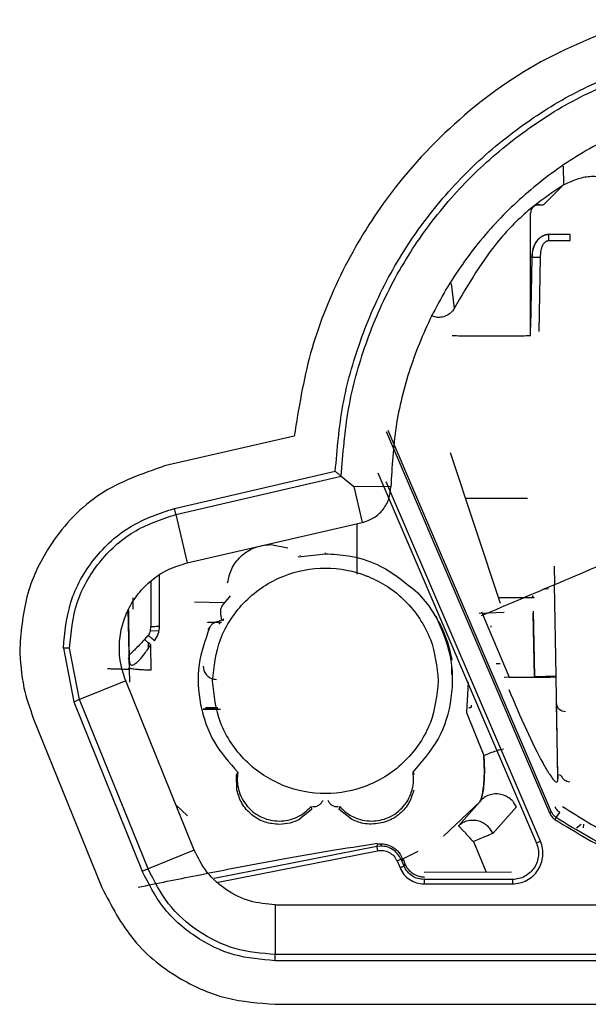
# Model space of a CAD drawing. Header units: millimetres. Extents: x 25 to 410, y 10 to 287.
# Tile 11 of 21: x 253.07 to 259.58, y 151.79 to 163.08. Entities that reach past the tile are written whole.
import ezdxf

# ---------------------------------------------------------------- set-up
doc = ezdxf.new("R2010")
doc.units = ezdxf.units.MM

msp = doc.modelspace()

# ---------------------------------------------------------------- linework, layer by layer
at = {"color": 8, "linetype": 'Continuous', "lineweight": 25}
for p, q in [((259.3025, 161.1836), (259.2985, 161.3993)), ((259.0202, 159.5037), (259.0351, 160.3535)), ((258.0115, 160.0566), (258.0474, 159.7693)), ((259.0345, 153.6627), (257.2689, 157.7827)), ((254.6715, 156.1275), (254.6715, 156.7127)), ((258.2658, 153.6588), (258.4135, 153.3106)), ((255.3429, 153.1934), (257.1685, 153.5548))]:
    msp.add_line(p, q, dxfattribs=at)
at = {"color": 7, "linetype": 'Continuous', "lineweight": 25}
for p, q in [((259.2807, 161.1682), (259.0715, 160.9589)), ((258.9215, 159.4526), (258.9215, 160.8654)), ((259.3747, 160.6163), (259.126, 160.6163)), ((259.3747, 160.6163), (259.126, 160.6163)), ((259.126, 160.5459), (259.3747, 160.5459)), ((258.9355, 160.3544), (258.9215, 159.5525)), ((258.9355, 160.3544), (258.9215, 159.5525)), ((256.2141, 158.3069), (254.7299, 157.9642)), ((257.2663, 158.3592), (259.1387, 153.9885)), ((259.1617, 153.9984), (257.2893, 158.3691)), ((258.0003, 158.1174), (258.5726, 156.3902)), ((254.8424, 157.4771), (256.6846, 157.9024)), ((257.1702, 157.8863), (258.9886, 153.6431)), ((254.8583, 157.4082), (256.7533, 157.8457)), ((256.7533, 157.8457), (256.8977, 157.7284)), ((257.3216, 157.7248), (256.8977, 157.7284)), ((256.8977, 157.7284), (256.9931, 157.3153)), ((258.8871, 157.5915), (258.1745, 157.5915)), ((258.8871, 157.5915), (258.1745, 157.5915)), ((254.8583, 157.4082), (254.9867, 156.8521)), ((254.9867, 156.8521), (256.9931, 157.3153)), ((256.9306, 157.3009), (256.9323, 156.7249)), ((255.9465, 157.064), (256.1415, 157.0245)), ((256.2596, 156.9242), (256.5715, 156.9578)), ((256.5715, 156.9578), (256.5715, 156.9684)), ((256.2875, 156.9294), (256.2821, 156.9393)), ((259.193, 156.8162), (259.1967, 156.6051)), ((254.5715, 156.6415), (254.5715, 156.1196)), ((257.6301, 156.5087), (257.6288, 156.5098)), ((257.6288, 156.5098), (257.7548, 156.361)), ((259.1248, 156.5562), (259.0602, 156.5498)), ((259.2145, 155.5606), (259.1965, 156.605)), ((255.0734, 156.4067), (255.4035, 156.3996)), ((255.4803, 156.4763), (255.3901, 156.3633)), ((255.4803, 156.4763), (255.4627, 156.4538)), ((258.9606, 156.4516), (258.5522, 156.4516)), ((258.9606, 156.4516), (258.9436, 156.475)), ((254.3258, 155.6341), (254.3137, 156.3241)), ((255.3901, 156.3633), (255.3797, 156.3495)), ((258.3341, 156.2771), (258.618, 156.287)), ((258.3578, 156.2914), (258.6757, 155.5419)), ((258.9516, 156.3016), (258.9645, 155.5519)), ((258.9645, 155.544), (258.9517, 156.279)), ((255.2215, 156.1696), (255.2215, 156.1721)), ((255.2215, 156.1684), (255.2215, 156.1696)), ((255.3578, 156.1684), (255.2231, 156.1684)), ((254.6676, 156.0727), (254.5715, 156.0743)), ((255.2273, 156.0856), (255.2436, 156.1096)), ((255.2965, 156.0721), (255.2965, 156.0696)), ((258.4715, 156.1184), (258.4715, 156.1332)), ((254.5378, 156.0201), (254.4962, 155.9729)), ((253.5702, 155.8777), (253.6897, 155.2628)), ((253.7553, 155.2893), (253.6409, 155.8777)), ((254.5759, 155.6231), (254.5708, 155.9143)), ((254.3258, 155.6484), (254.324, 155.7484)), ((254.3137, 155.6348), (254.3255, 155.6466)), ((254.3258, 155.6341), (254.3258, 155.6485)), ((254.3321, 155.4875), (254.3258, 155.6341)), ((254.2844, 155.5031), (253.7553, 155.2893)), ((255.0688, 153.5618), (254.2844, 155.5031)), ((255.3225, 155.518), (255.3225, 155.5175)), ((258.2051, 155.4883), (258.1854, 155.1399)), ((258.6757, 155.5419), (258.6175, 155.5399)), ((258.6757, 155.5419), (258.7215, 155.5419)), ((258.9645, 155.5519), (259.2145, 155.5606)), ((258.9645, 155.544), (258.9645, 155.5519)), ((259.2145, 155.544), (259.2145, 155.5606)), ((259.2348, 154.3819), (259.2145, 155.544)), ((253.6897, 155.2628), (254.4741, 153.3215)), ((254.5396, 153.348), (253.7553, 155.2893)), ((259.2197, 155.2429), (259.2197, 155.2877)), ((258.1854, 155.1399), (258.3856, 154.6471)), ((259.234, 154.4261), (259.2197, 155.2429)), ((253.2261, 155.0755), (254.0105, 153.1342)), ((255.552, 154.4256), (255.5675, 154.4551)), ((255.5582, 154.2485), (255.552, 154.4256)), ((257.5898, 154.4277), (257.5754, 154.4551)), ((259.2593, 154.4193), (259.234, 154.4261)), ((259.234, 154.4261), (259.2348, 154.3819)), ((255.5567, 154.2477), (255.5582, 154.2485)), ((254.9919, 153.9548), (254.8589, 154.0813)), ((256.4135, 154.0266), (256.2728, 153.9164)), ((256.4081, 154.0627), (256.4135, 154.0266)), ((256.7295, 154.0275), (256.7348, 154.0627)), ((256.8711, 153.9176), (256.7295, 154.0275)), ((258.338, 154.1168), (257.9221, 153.723)), ((258.0964, 153.8404), (258.3389, 154.1161)), ((258.4897, 153.7521), (258.7591, 154.0569)), ((256.2728, 153.9164), (256.2747, 153.914)), ((256.8692, 153.9152), (256.8711, 153.9176)), ((259.2145, 153.9339), (259.2574, 153.9948)), ((259.501, 153.8542), (259.4483, 153.8135)), ((259.5267, 153.8607), (259.5231, 153.8191)), ((255.0688, 153.5618), (254.5396, 153.348)), ((257.1586, 153.6039), (255.2971, 153.2353)), ((257.1586, 153.6039), (257.1712, 153.632)), ((257.2072, 153.6085), (257.1586, 153.6038)), ((257.2072, 153.634), (257.2072, 153.6087)), ((257.4635, 153.4436), (257.4374, 153.4569)), ((257.4716, 153.377), (257.4374, 153.4569)), ((257.6311, 153.5473), (257.4405, 153.4497)), ((257.3915, 153.4372), (257.4257, 153.3573)), ((257.4716, 153.377), (257.4805, 153.4039)), ((257.7009, 153.3081), (258.7037, 153.3116)), ((258.7133, 153.2255), (257.7014, 153.2255)), ((257.7014, 153.1755), (258.7133, 153.1755)), ((255.996, 152.9364), (255.996, 152.3657)), ((255.996, 152.9364), (261.8215, 152.9364)), ((261.8215, 152.3657), (255.996, 152.3657)), ((261.8215, 152.295), (255.996, 152.295)), ((255.996, 151.795), (261.8215, 151.795))]:
    msp.add_line(p, q, dxfattribs=at)
for points, knots in [([(260.1588, 163.0778), (259.7775, 162.9333), (259.0136, 162.6439), (258.0211, 161.912), (257.2576, 161.0639), (256.7231, 160.1612), (256.3678, 159.2601), (256.2655, 158.6257), (256.2141, 158.3069)], [0, 0, 0, 0, 0.1862664, 0.3731583, 0.5589837, 0.706046, 0.8522613, 1, 1, 1, 1]), ([(256.6846, 157.9024), (256.706, 158.156), (256.7488, 158.6632), (256.9593, 159.4128), (257.2761, 160.1357), (257.7118, 160.8094), (258.2442, 161.4097), (258.8558, 161.9085), (259.5218, 162.3122), (259.9991, 162.4892), (260.2377, 162.5778)], [0, 0, 0, 0, 0.1220309, 0.2441019, 0.3720093, 0.4999995, 0.6279055, 0.7558972, 0.8779271, 1, 1, 1, 1]), ([(259.8988, 161.2412), (259.8098, 161.2627), (259.6778, 161.2945), (259.4613, 161.2601), (259.3566, 161.2097), (259.3025, 161.1836)], [0, 0, 0, 0, 0.4990165, 0.7407056, 1, 1, 1, 1]), ([(259.3025, 161.1836), (259.1812, 161.1033), (258.9228, 160.9323), (258.4563, 160.4751), (258.2089, 160.0481), (258.0474, 159.7693)], [0, 0, 0, 0, 0.2350379, 0.5006162, 1, 1, 1, 1]), ([(259.0215, 160.9589), (259.0089, 160.9576), (258.9895, 160.9555), (258.9663, 160.9431), (258.9502, 160.9302), (258.9373, 160.9141), (258.9249, 160.8909), (258.9228, 160.8715), (258.9215, 160.8589)], [0, 0, 0, 0, 0.2394568, 0.3683607, 0.5, 0.6316393, 0.7605432, 1, 1, 1, 1]), ([(258.9886, 160.9564), (259.0019, 160.9566), (259.0617, 160.9573), (259.0672, 160.9582), (259.0715, 160.9589)], [0, 0, 0, 0, 0.2221705, 1, 1, 1, 1]), ([(258.9355, 160.3544), (258.9387, 160.3891), (258.9449, 160.4549), (258.9806, 160.5289), (259.0199, 160.5744), (259.0526, 160.5979), (259.0885, 160.6132), (259.1129, 160.6153), (259.126, 160.6163)], [0, 0, 0, 0, 0.29187391, 0.55322025, 0.67507338, 0.79530011, 0.88971869, 1, 1, 1, 1]), ([(259.126, 160.6163), (259.1141, 160.6154), (259.0898, 160.6136), (259.0542, 160.5989), (259.0205, 160.5748), (258.9798, 160.5284), (258.9443, 160.4533), (258.9384, 160.3876), (258.9355, 160.3544)], [0, 0, 0, 0, 0.1000253, 0.2046946, 0.3190181, 0.4467193, 0.7212639, 1, 1, 1, 1]), ([(259.0351, 160.3535), (259.0363, 160.3813), (259.0382, 160.4283), (259.0548, 160.4828), (259.073, 160.5149), (259.0892, 160.5329), (259.1046, 160.5422), (259.117, 160.5457), (259.1231, 160.5458), (259.126, 160.5459)], [0, 0, 0, 0, 0.3646308, 0.6173348, 0.7394338, 0.840457, 0.9247434, 0.9629541, 1, 1, 1, 1]), ([(258.0474, 159.7693), (258.0451, 159.7655), (258.0388, 159.755), (258.0241, 159.7357), (257.9979, 159.7097), (257.9543, 159.6815), (257.8976, 159.6649), (257.8351, 159.6653), (257.7998, 159.6809), (257.7813, 159.6891)], [0, 0, 0, 0, 0.0432764, 0.1195754, 0.23557969, 0.40021057, 0.61667055, 0.79920328, 1, 1, 1, 1]), ([(258.3603, 156.2496), (258.6564, 156.3754), (259.2546, 156.6295), (260.2041, 157.0342), (261.1847, 157.4532), (262.1813, 157.8802), (263.173, 158.3062), (264.1389, 158.7221), (265.0652, 159.1221), (265.6408, 159.3716), (265.9257, 159.495)], [0, 0, 0, 0, 0.1221249, 0.2466917, 0.3729396, 0.5000423, 0.6271395, 0.7533709, 0.8779111, 1, 1, 1, 1]), ([(254.7299, 157.9642), (254.4744, 157.8751), (253.9637, 157.6968), (253.4352, 157.1377), (253.1246, 156.5112), (253.0883, 156.0889), (253.0702, 155.8777)], [0, 0, 0, 0, 0.2798932, 0.5596042, 0.7798221, 1, 1, 1, 1]), ([(256.6846, 157.9024), (256.694, 157.8946), (256.7086, 157.8823), (256.7325, 157.8632), (256.7451, 157.8525), (256.7533, 157.8457)], [0, 0, 0, 0, 0.3841935, 0.6006691, 1, 1, 1, 1]), ([(253.5702, 155.8777), (253.5872, 156.0563), (253.6221, 156.4242), (253.904, 156.9179), (254.3216, 157.3035), (254.6722, 157.4203), (254.8424, 157.4771)], [0, 0, 0, 0, 0.2428101, 0.5, 0.7571899, 1, 1, 1, 1]), ([(255.4512, 156.6249), (255.4633, 156.6795), (255.4881, 156.7917), (255.5975, 156.9352), (255.7553, 157.0424), (255.8816, 157.0567), (255.9465, 157.064)], [0, 0, 0, 0, 0.22970521, 0.47221577, 0.72866557, 1, 1, 1, 1]), ([(256.5715, 156.9578), (256.66, 156.9529), (256.8636, 156.9417), (257.2465, 156.8263), (257.483, 156.6305), (257.6301, 156.5087)], [0, 0, 0, 0, 0.225272, 0.5180237, 1, 1, 1, 1]), ([(255.279, 155.5013), (255.2963, 155.6638), (255.3231, 155.9147), (255.484, 156.216), (255.651, 156.4213), (255.8567, 156.5894), (256.1579, 156.7453), (256.5712, 156.825), (256.9036, 156.7615), (257.0591, 156.6982), (257.065, 156.6958)], [0, 0, 0, 0, 0.1917189, 0.2959326, 0.4003434, 0.5045491, 0.608968, 0.8006869, 0.9924059, 1, 1, 1, 1]), ([(257.065, 156.6958), (257.1387, 156.6607), (257.292, 156.5876), (257.4915, 156.421), (257.6589, 156.2163), (257.8198, 155.9148), (257.8466, 155.6638), (257.864, 155.5013)], [0, 0, 0, 0, 0.1607153, 0.3343253, 0.5075943, 0.6812177, 1, 1, 1, 1]), ([(258.9516, 156.4609), (258.9494, 156.4608), (258.9466, 156.4607), (258.9442, 156.4723), (258.9436, 156.475)], [0, 0, 0, 0, 0.7621676, 1, 1, 1, 1]), ([(254.3139, 156.3241), (254.3152, 156.2515), (254.3191, 156.027), (254.322, 155.8608), (254.324, 155.7484)], [0, 0, 0, 0, 0.3235112, 1, 1, 1, 1]), ([(255.3901, 156.3633), (255.3836, 156.3524), (255.3705, 156.3304), (255.3657, 156.2719), (255.3765, 156.2284), (255.3842, 156.1972)], [0, 0, 0, 0, 0.2199493, 0.4412412, 1, 1, 1, 1]), ([(257.7548, 156.361), (257.8177, 156.2641), (257.9434, 156.0706), (257.9948, 155.8497), (258.0205, 155.7395)], [0, 0, 0, 0, 0.50085622, 1, 1, 1, 1]), ([(255.3842, 156.1972), (255.3694, 156.1908), (255.347, 156.1811), (255.3188, 156.1736), (255.2935, 156.1651), (255.2655, 156.1459), (255.251, 156.1218), (255.2436, 156.1096)], [0, 0, 0, 0, 0.2815398, 0.4271015, 0.5104413, 0.7507771, 1, 1, 1, 1]), ([(255.38, 156.1737), (255.3727, 156.1705), (255.3626, 156.1662), (255.3568, 156.1584), (255.354, 156.1544), (255.3523, 156.152)], [0, 0, 0, 0, 0.5002133, 0.6864619, 1, 1, 1, 1]), ([(255.399, 156.1911), (255.3998, 156.1929), (255.4011, 156.1958), (255.4036, 156.2016), (255.4032, 156.2082), (255.4029, 156.213)], [0, 0, 0, 0, 0.31342472, 0.49980347, 1, 1, 1, 1]), ([(257.5754, 154.4551), (257.68, 154.5757), (257.8942, 154.8224), (258.0386, 155.3006), (258.0322, 155.7984), (257.9031, 156.0959), (257.8397, 156.2421)], [0, 0, 0, 0, 0.2449884, 0.5013175, 0.7549438, 1, 1, 1, 1]), ([(254.5422, 156.0131), (254.5508, 156.0289), (254.5689, 156.0623), (254.5706, 156.0999), (254.5715, 156.1196)], [0, 0, 0, 0, 0.4740588, 1, 1, 1, 1]), ([(254.6129, 155.9619), (254.6301, 155.9868), (254.6647, 156.0367), (254.6692, 156.0972), (254.6715, 156.1275)], [0, 0, 0, 0, 0.4989749, 1, 1, 1, 1]), ([(255.2436, 156.1096), (255.1952, 155.971), (255.096, 155.6868), (255.121, 155.2267), (255.2713, 154.791), (255.4704, 154.5652), (255.5675, 154.4551)], [0, 0, 0, 0, 0.2440235, 0.5001977, 0.7562577, 1, 1, 1, 1]), ([(259.287, 154.0599), (259.4827, 153.9373), (259.879, 153.6892), (260.5478, 153.4378), (261.2624, 153.2845), (262.0026, 153.2544), (262.7412, 153.3451), (263.4402, 153.554), (264.0856, 153.8657), (264.6642, 154.2686), (265.1695, 154.7552), (265.6303, 155.3525), (265.8479, 155.8202), (265.9676, 156.0775)], [0, 0, 0, 0, 0.0864066, 0.1749544, 0.2662019, 0.3594782, 0.451302, 0.5440018, 0.6317222, 0.7189556, 0.8072031, 0.8939095, 1, 1, 1, 1]), ([(254.4962, 155.9729), (254.4578, 155.9316), (254.4028, 155.8723), (254.3416, 155.8132), (254.3251, 155.7936), (254.3175, 155.7846)], [0, 0, 0, 0, 0.5528143, 0.7933, 1, 1, 1, 1]), ([(254.5708, 155.9143), (254.5655, 155.919), (254.5543, 155.9288), (254.5378, 155.9427), (254.5222, 155.9555), (254.5092, 155.9655), (254.5001, 155.9717), (254.4958, 155.9736), (254.4957, 155.9719), (254.4987, 155.9681), (254.5001, 155.9663)], [0, 0, 0, 0, 0.1124888, 0.2350534, 0.3653934, 0.5, 0.6346066, 0.7649466, 0.8875112, 1, 1, 1, 1]), ([(254.6129, 155.9619), (254.6075, 155.9666), (254.5962, 155.9764), (254.5794, 155.9904), (254.5636, 156.0031), (254.5505, 156.013), (254.5415, 156.0191), (254.5374, 156.0208), (254.5374, 156.0189), (254.5406, 156.0149), (254.5422, 156.0131)], [0, 0, 0, 0, 0.1122891, 0.2348038, 0.3652282, 0.5, 0.6347718, 0.7651962, 0.8877109, 1, 1, 1, 1]), ([(253.0702, 155.8777), (253.0784, 155.724), (253.0931, 155.4489), (253.1854, 155.1899), (253.2261, 155.0755)], [0, 0, 0, 0, 0.55866205, 1, 1, 1, 1]), ([(253.6409, 155.8777), (253.6361, 155.8777), (253.6263, 155.8777), (253.6087, 155.8777), (253.5898, 155.8777), (253.5767, 155.8777), (253.5702, 155.8777)], [0, 0, 0, 0, 0.2475749, 0.5, 0.7524251, 1, 1, 1, 1]), ([(254.324, 155.7484), (254.3252, 155.7313), (254.3268, 155.7067), (254.338, 155.6876), (254.349, 155.6808), (254.3631, 155.6812), (254.3869, 155.6909), (254.4302, 155.7263), (254.4969, 155.8036), (254.544, 155.8741), (254.5708, 155.9143)], [0, 0, 0, 0, 0.1358759, 0.1948942, 0.2510071, 0.3063585, 0.365175, 0.5011026, 0.7158499, 1, 1, 1, 1]), ([(254.3129, 155.7571), (254.3143, 155.7558), (254.3174, 155.7531), (254.3195, 155.7622), (254.3206, 155.7669)], [0, 0, 0, 0, 0.4788464, 1, 1, 1, 1]), ([(254.0756, 155.6415), (254.0927, 155.6413), (254.1275, 155.6409), (254.1778, 155.6396), (254.224, 155.6382), (254.2743, 155.6364), (254.317, 155.6348), (254.323, 155.6343), (254.3258, 155.6341)], [0, 0, 0, 0, 0.1307812, 0.2657763, 0.4019219, 0.5359812, 0.7853518, 1, 1, 1, 1]), ([(254.5759, 155.6231), (254.5559, 155.6236), (254.5169, 155.6248), (254.4632, 155.6275), (254.4178, 155.6308), (254.3714, 155.6355), (254.3334, 155.6417), (254.3282, 155.6463), (254.3258, 155.6485)], [0, 0, 0, 0, 0.1526771, 0.29751, 0.4344954, 0.5636304, 0.7973477, 1, 1, 1, 1]), ([(258.017, 155.6564), (258.017, 155.6513), (258.017, 155.6412), (258.017, 155.6207), (258.017, 155.5979), (258.017, 155.5818), (258.017, 155.5739)], [0, 0, 0, 0, 0.2463456, 0.5, 0.7536544, 1, 1, 1, 1]), ([(256.0779, 154.3068), (256.0042, 154.3419), (255.851, 154.415), (255.6515, 154.5816), (255.4841, 154.7863), (255.3232, 155.0878), (255.2963, 155.3388), (255.279, 155.5013)], [0, 0, 0, 0, 0.1607153, 0.3343253, 0.5075943, 0.6812177, 1, 1, 1, 1]), ([(257.864, 155.5013), (257.8466, 155.3388), (257.8198, 155.0879), (257.6589, 154.7866), (257.492, 154.5813), (257.2863, 154.4131), (256.985, 154.2573), (256.5718, 154.1776), (256.2393, 154.2411), (256.0838, 154.3044), (256.0779, 154.3068)], [0, 0, 0, 0, 0.1917189, 0.2959326, 0.4003434, 0.5045491, 0.608968, 0.8006869, 0.9924059, 1, 1, 1, 1]), ([(259.2145, 155.544), (259.2125, 155.5437), (259.2087, 155.5432), (259.1777, 155.5423), (259.1296, 155.5416), (259.0645, 155.5409), (258.9856, 155.5404), (258.8959, 155.54), (258.7991, 155.5397), (258.7326, 155.5397), (258.6994, 155.5397)], [0, 0, 0, 0, 0.125, 0.25, 0.375, 0.5, 0.625, 0.75, 0.875, 1, 1, 1, 1]), ([(258.7215, 155.5419), (258.752, 155.5419), (258.7989, 155.542), (258.8555, 155.5422), (258.894, 155.5425), (258.9257, 155.5429), (258.9561, 155.5433), (258.9612, 155.5438), (258.9645, 155.544)], [0, 0, 0, 0, 0.2394467, 0.3668545, 0.4999976, 0.6272671, 0.7605533, 1, 1, 1, 1]), ([(258.6706, 155.4037), (258.7369, 155.2483), (258.8612, 154.9568), (259.0234, 154.6234), (259.1258, 154.4464), (259.1694, 154.3841), (259.1942, 154.3555), (259.2133, 154.3413), (259.2264, 154.3413), (259.234, 154.3546), (259.2345, 154.3725), (259.2348, 154.3819)], [0, 0, 0, 0, 0.3456178, 0.6479877, 0.7636331, 0.8112654, 0.8540706, 0.8903844, 0.9251357, 0.9608857, 1, 1, 1, 1]), ([(255.1697, 155.1807), (255.1785, 155.1819), (255.1911, 155.1837), (255.3047, 155.1852), (255.3392, 155.1856)], [0, 0, 0, 0, 0.6965177, 1, 1, 1, 1]), ([(255.3715, 155.1728), (255.3461, 155.1728), (255.3072, 155.1729), (255.2602, 155.1731), (255.2282, 155.1733), (255.2019, 155.1736), (255.1767, 155.174), (255.1724, 155.1744), (255.1697, 155.1746)], [0, 0, 0, 0, 0.2394467, 0.3668545, 0.4999976, 0.6272671, 0.7605533, 1, 1, 1, 1]), ([(255.3379, 155.1922), (255.3252, 155.1922), (255.2825, 155.1924), (255.2338, 155.1924), (255.1997, 155.1925)], [0, 0, 0, 0, 0.2985008, 1, 1, 1, 1]), ([(255.2076, 155.1955), (255.2269, 155.1956), (255.2748, 155.1958), (255.3138, 155.1961), (255.3371, 155.1963)], [0, 0, 0, 0, 0.4021352, 1, 1, 1, 1]), ([(258.2125, 155.197), (258.2215, 155.1974), (258.2357, 155.198), (258.2444, 155.1974), (258.245, 155.2151), (258.2452, 155.2245)], [0, 0, 0, 0, 0.4522313, 0.7096666, 1, 1, 1, 1]), ([(259.3197, 155.1477), (259.2963, 155.1504), (259.2651, 155.1541), (259.2317, 155.1932), (259.2226, 155.2195), (259.2202, 155.2332), (259.2199, 155.2398), (259.2197, 155.2429)], [0, 0, 0, 0, 0.6592559, 0.8790881, 0.9484925, 0.9756705, 1, 1, 1, 1]), ([(258.3856, 154.6471), (258.3877, 154.6082), (258.3942, 154.493), (258.3903, 154.3473), (258.3767, 154.2284), (258.3624, 154.1656), (258.3491, 154.1334), (258.341, 154.1208), (258.3388, 154.1178), (258.3382, 154.117), (258.338, 154.1168)], [0, 0, 0, 0, 0.1870154, 0.5527236, 0.7144719, 0.8547079, 0.9640518, 0.9886444, 0.9959474, 1, 1, 1, 1]), ([(258.3389, 154.1161), (258.3389, 154.1162), (258.3393, 154.1166), (258.3409, 154.1189), (258.3468, 154.1277), (258.3589, 154.1535), (258.3749, 154.2138), (258.39, 154.3336), (258.3936, 154.4869), (258.3878, 154.6022), (258.3856, 154.6471)], [0, 0, 0, 0, 0.0008089, 0.0078033, 0.0279194, 0.1068048, 0.2434529, 0.4474992, 0.7848219, 1, 1, 1, 1]), ([(255.5675, 154.4551), (255.5641, 154.4221), (255.5573, 154.3562), (255.5739, 154.254), (255.6111, 154.154), (255.6729, 154.0628), (255.753, 153.9869), (255.8456, 153.9341), (255.9439, 153.9011), (256.0101, 153.8973), (256.0432, 153.8954)], [0, 0, 0, 0, 0.1189373, 0.2381481, 0.3691429, 0.5006282, 0.6313858, 0.762686, 0.8811879, 1, 1, 1, 1]), ([(257.0997, 153.8954), (257.1328, 153.8973), (257.199, 153.9012), (257.2971, 153.9339), (257.3897, 153.9868), (257.4698, 154.0625), (257.5317, 154.1539), (257.569, 154.2538), (257.5857, 154.3561), (257.5788, 154.4221), (257.5754, 154.4551)], [0, 0, 0, 0, 0.1184856, 0.2373, 0.3679717, 0.4993585, 0.6302193, 0.7618382, 0.8807406, 1, 1, 1, 1]), ([(259.2593, 154.4193), (259.2631, 154.4181), (259.2681, 154.4165), (259.2757, 154.4086), (259.279, 154.4037), (259.2804, 154.4009), (259.2811, 154.3996)], [0, 0, 0, 0, 0.6397361, 0.8447719, 0.926301, 1, 1, 1, 1]), ([(259.3699, 154.3401), (259.3585, 154.3419), (259.3373, 154.3451), (259.3109, 154.3612), (259.2922, 154.3796), (259.2846, 154.3934), (259.2811, 154.3996)], [0, 0, 0, 0, 0.3067483, 0.5757298, 0.8068396, 1, 1, 1, 1]), ([(256.0432, 153.8562), (255.9884, 153.8613), (255.8755, 153.8719), (255.7236, 153.9594), (255.6069, 154.0885), (255.5727, 154.1969), (255.5567, 154.2477)], [0, 0, 0, 0, 0.243103, 0.5014528, 0.7661896, 1, 1, 1, 1]), ([(257.5837, 154.2491), (257.5681, 154.1998), (257.5359, 154.0984), (257.4272, 153.9721), (257.2776, 153.8783), (257.1602, 153.8656), (257.0997, 153.8591)], [0, 0, 0, 0, 0.2286001, 0.4708092, 0.7276537, 1, 1, 1, 1]), ([(256.4247, 154.0609), (256.4374, 154.0608), (256.4629, 154.0607), (256.4982, 154.0763), (256.528, 154.1012), (256.5389, 154.1243), (256.5443, 154.1361)], [0, 0, 0, 0, 0.249032, 0.4996234, 0.7459306, 1, 1, 1, 1]), ([(256.5986, 154.1361), (256.6041, 154.1246), (256.615, 154.1016), (256.6443, 154.0766), (256.6797, 154.0604), (256.7053, 154.0607), (256.7183, 154.0609)], [0, 0, 0, 0, 0.2492608, 0.4996267, 0.7461824, 1, 1, 1, 1]), ([(258.7591, 154.0569), (258.7502, 154.0734), (258.7312, 154.1082), (258.6866, 154.1527), (258.6292, 154.1877), (258.5622, 154.2067), (258.4932, 154.2068), (258.43, 154.1889), (258.377, 154.1582), (258.3512, 154.1297), (258.3389, 154.1161)], [0, 0, 0, 0, 0.110419, 0.2324476, 0.3636609, 0.5, 0.6363391, 0.7675524, 0.889581, 1, 1, 1, 1]), ([(256.0432, 153.8954), (256.0775, 153.8975), (256.1466, 153.9017), (256.2448, 153.9362), (256.3357, 153.988), (256.3839, 154.0377), (256.4081, 154.0627)], [0, 0, 0, 0, 0.2483238, 0.4996372, 0.7482953, 1, 1, 1, 1]), ([(256.7348, 154.0627), (256.7588, 154.0381), (256.8071, 153.9885), (256.8974, 153.9366), (256.9959, 153.9015), (257.065, 153.8974), (257.0997, 153.8954)], [0, 0, 0, 0, 0.2487563, 0.5002254, 0.7487346, 1, 1, 1, 1]), ([(259.2574, 153.9948), (259.2472, 154.0014), (259.2336, 154.0101), (259.2148, 154.0344), (259.2071, 154.0476), (259.204, 154.0542), (259.2026, 154.0574)], [0, 0, 0, 0, 0.6448659, 0.8489756, 0.9288016, 1, 1, 1, 1]), ([(256.2747, 153.914), (256.2397, 153.8981), (256.1658, 153.8644), (256.0854, 153.859), (256.0432, 153.8562)], [0, 0, 0, 0, 0.474819, 1, 1, 1, 1]), ([(257.0997, 153.8591), (257.0669, 153.8607), (256.9866, 153.8645), (256.9128, 153.8964), (256.8692, 153.9152)], [0, 0, 0, 0, 0.4088885, 1, 1, 1, 1]), ([(258.4897, 153.7521), (258.4815, 153.7679), (258.4641, 153.8008), (258.424, 153.8434), (258.3729, 153.878), (258.3132, 153.8996), (258.2505, 153.9055), (258.1908, 153.8958), (258.1381, 153.874), (258.1099, 153.8513), (258.0964, 153.8404)], [0, 0, 0, 0, 0.1125365, 0.235113, 0.3654328, 0.5, 0.6345672, 0.764887, 0.8874635, 1, 1, 1, 1]), ([(259.1387, 153.9885), (259.1463, 153.9738), (259.1614, 153.9442), (259.1874, 153.9236), (259.2004, 153.9133)], [0, 0, 0, 0, 0.5000113, 1, 1, 1, 1]), ([(259.2145, 153.9339), (259.2035, 153.9427), (259.1813, 153.9605), (259.1682, 153.9858), (259.1617, 153.9984)], [0, 0, 0, 0, 0.4999954, 1, 1, 1, 1]), ([(259.2145, 153.9339), (259.2143, 153.9335), (259.214, 153.933), (259.2122, 153.9304), (259.2104, 153.9278), (259.2081, 153.9245), (259.2048, 153.9197), (259.2021, 153.9158), (259.2004, 153.9133)], [0, 0, 0, 0, 0.2397944, 0.3685773, 0.5, 0.6314227, 0.7602056, 1, 1, 1, 1]), ([(259.2004, 153.9133), (259.4451, 153.7635), (259.9389, 153.4614), (260.7722, 153.1948), (261.6378, 153.0678), (262.2141, 153.122), (262.4998, 153.1489)], [0, 0, 0, 0, 0.2477932, 0.5000015, 0.752209, 1, 1, 1, 1]), ([(262.4979, 153.1739), (262.2111, 153.1469), (261.6375, 153.093), (260.7789, 153.2196), (259.9519, 153.4832), (259.4603, 153.7836), (259.2145, 153.9339)], [0, 0, 0, 0, 0.2500024, 0.5000032, 0.7500024, 1, 1, 1, 1]), ([(258.0964, 153.8404), (258.0989, 153.838), (258.1028, 153.8342), (258.1241, 153.8116), (258.1459, 153.7883), (258.173, 153.7592), (258.2122, 153.717), (258.2447, 153.6817), (258.2658, 153.6588)], [0, 0, 0, 0, 0.2396334, 0.368474, 0.5, 0.631526, 0.7603666, 1, 1, 1, 1]), ([(254.4258, 153.1377), (254.6486, 153.1823), (255.0385, 153.2605), (255.5919, 153.3698), (256.097, 153.466), (256.6199, 153.5563), (256.9823, 153.6116), (257.1684, 153.64)], [0, 0, 0, 0, 0.24476706, 0.42838914, 0.60759274, 0.79850361, 1, 1, 1, 1]), ([(257.1703, 153.6313), (257.1884, 153.6328), (257.2238, 153.6358), (257.2858, 153.6246), (257.3531, 153.5954), (257.4237, 153.5338), (257.4475, 153.4763), (257.4606, 153.4447)], [0, 0, 0, 0, 0.1398429, 0.2748501, 0.4854038, 0.7171467, 1, 1, 1, 1]), ([(257.4372, 153.4568), (257.4255, 153.4785), (257.4023, 153.5217), (257.3459, 153.5694), (257.2799, 153.602), (257.2315, 153.6063), (257.2072, 153.6085)], [0, 0, 0, 0, 0.2530407, 0.5019626, 0.7501072, 1, 1, 1, 1]), ([(258.7133, 153.1755), (258.7419, 153.1775), (258.7995, 153.1816), (258.8804, 153.215), (258.9519, 153.2644), (259.0079, 153.3307), (259.0465, 153.4084), (259.0639, 153.4934), (259.0628, 153.581), (259.0439, 153.6355), (259.0345, 153.6627)], [0, 0, 0, 0, 0.1243294, 0.2502359, 0.375776, 0.5001041, 0.6241712, 0.7497261, 0.8753633, 1, 1, 1, 1]), ([(258.9884, 153.643), (258.9964, 153.6195), (259.0124, 153.5727), (259.0137, 153.4979), (258.9985, 153.4254), (258.9658, 153.3584), (258.9173, 153.3017), (258.8565, 153.2592), (258.7873, 153.231), (258.738, 153.2273), (258.7133, 153.2255)], [0, 0, 0, 0, 0.1257123, 0.250266, 0.3747353, 0.5000781, 0.6253292, 0.7498413, 0.8744642, 1, 1, 1, 1]), ([(257.1685, 153.5548), (257.191, 153.5571), (257.2365, 153.5618), (257.3018, 153.5384), (257.3584, 153.4975), (257.3804, 153.4574), (257.3915, 153.4372)], [0, 0, 0, 0, 0.2470759, 0.4997767, 0.7479731, 1, 1, 1, 1]), ([(257.4656, 153.4525), (257.4657, 153.4521), (257.4665, 153.4483), (257.4727, 153.4219), (257.4933, 153.3718), (257.5373, 153.319), (257.5826, 153.2874), (257.6231, 153.2683), (257.6628, 153.2565), (257.692, 153.2545), (257.7051, 153.2535)], [0, 0, 0, 0, 0.0037003, 0.0345351, 0.2422762, 0.4814951, 0.6408885, 0.734382, 0.8803605, 1, 1, 1, 1]), ([(257.4257, 153.3573), (257.4393, 153.3315), (257.4667, 153.2797), (257.5346, 153.2222), (257.6139, 153.1817), (257.6723, 153.1776), (257.7014, 153.1755)], [0, 0, 0, 0, 0.24860122, 0.50066323, 0.75163534, 1, 1, 1, 1]), ([(255.996, 152.295), (255.8372, 152.3083), (255.5123, 152.3357), (255.0656, 152.557), (254.693, 152.8883), (254.546, 153.1793), (254.4741, 153.3215)], [0, 0, 0, 0, 0.2444161, 0.5, 0.7555839, 1, 1, 1, 1]), ([(254.0105, 153.1342), (254.1204, 152.9229), (254.3403, 152.5002), (254.8695, 152.0823), (255.4351, 151.8376), (255.8086, 151.8092), (255.996, 151.795)], [0, 0, 0, 0, 0.2794828, 0.5590286, 0.7787917, 1, 1, 1, 1])]:
    msp.add_open_spline(points, degree=3, knots=knots, dxfattribs=at)
for points in [[(256.7533, 157.8457), (256.7728, 158.1038), (256.8119, 158.62), (257.0194, 159.3716), (257.3306, 160.0841), (257.749, 160.7404), (258.2618, 161.3259), (258.8586, 161.8241), (259.522, 162.2338), (260.0066, 162.416), (260.2489, 162.5071)], [(260.3424, 161.9364), (260.1285, 161.8511), (259.7005, 161.6805), (259.1176, 161.3041), (258.5958, 160.8498), (258.1506, 160.3194), (257.7908, 159.7275), (257.5279, 159.0876), (257.3582, 158.4149), (257.3338, 157.9548), (257.3216, 157.7248)], [(259.126, 160.6163), (259.126, 160.6098), (259.126, 160.5967), (259.126, 160.5779), (259.126, 160.5605), (259.126, 160.5507), (259.126, 160.5459)], [(259.3747, 160.5459), (259.3747, 160.5507), (259.3747, 160.5605), (259.3747, 160.5779), (259.3747, 160.5967), (259.3747, 160.6098), (259.3747, 160.6163)], [(259.0351, 160.3535), (259.0327, 160.3534), (259.0279, 160.3533), (259.0045, 160.3534), (258.9726, 160.3538), (258.9479, 160.3542), (258.9355, 160.3544)], [(258.0215, 159.459), (258.0282, 159.4585), (258.0418, 159.4574), (258.1458, 159.4561), (258.2946, 159.4552), (258.4125, 159.4551), (258.4715, 159.4551)], [(258.4715, 159.4551), (258.5304, 159.4551), (258.6484, 159.4552), (258.7971, 159.4561), (258.9012, 159.4574), (258.9147, 159.4585), (258.9215, 159.459)], [(256.9931, 157.3153), (257.038, 157.3304), (257.128, 157.3605), (257.2339, 157.4586), (257.3067, 157.5832), (257.3166, 157.6776), (257.3216, 157.7248)], [(253.6409, 155.8777), (253.6581, 156.0538), (253.6925, 156.4059), (253.9616, 156.872), (254.3552, 157.2391), (254.6906, 157.3518), (254.8583, 157.4082)], [(254.8583, 157.4082), (254.8572, 157.4129), (254.855, 157.4225), (254.851, 157.4396), (254.8468, 157.4579), (254.8439, 157.4707), (254.8424, 157.4771)], [(254.2844, 155.5031), (254.2616, 155.5715), (254.2161, 155.7084), (254.2055, 155.9263), (254.2386, 156.1406), (254.3177, 156.343), (254.4381, 156.524), (254.5948, 156.674), (254.7793, 156.7903), (254.9175, 156.8315), (254.9867, 156.8521)], [(254.3715, 156.3243), (254.3715, 156.3304), (254.3715, 156.3425), (254.3715, 156.4169), (254.3715, 156.4541)], [(254.5715, 156.1196), (254.573, 156.1207), (254.576, 156.1227), (254.5991, 156.1253), (254.6322, 156.1271), (254.6584, 156.1274), (254.6715, 156.1275)], [(255.1725, 155.668), (255.1747, 155.6483), (255.1792, 155.609), (255.2139, 155.5594), (255.2635, 155.5247), (255.3028, 155.5202), (255.3225, 155.518)], [(255.1725, 155.6675), (255.1747, 155.6479), (255.1792, 155.6086), (255.2139, 155.559), (255.2635, 155.5243), (255.3028, 155.5198), (255.3225, 155.5175)], [(258.5286, 155.701), (258.5349, 155.7011), (258.5474, 155.7012), (258.5609, 155.7014), (258.5698, 155.7016), (258.5709, 155.7017), (258.5715, 155.7018)], [(253.6897, 155.2628), (253.6958, 155.2653), (253.7079, 155.2702), (253.7254, 155.2772), (253.7417, 155.2838), (253.7508, 155.2875), (253.7553, 155.2893)], [(258.3856, 154.6471), (258.4109, 154.6572), (258.4615, 154.6772), (258.529, 154.7012), (258.5829, 154.7183), (258.6006, 154.7214), (258.6095, 154.723)], [(259.1617, 153.9984), (259.1613, 153.9982), (259.1605, 153.9979), (259.1552, 153.9956), (259.1476, 153.9923), (259.1417, 153.9898), (259.1387, 153.9885)], [(258.4897, 153.7521), (258.4814, 153.7488), (258.4646, 153.7421), (258.4109, 153.7199), (258.3429, 153.6914), (258.2915, 153.6697), (258.2658, 153.6588)], [(255.996, 152.9364), (255.897, 152.9449), (255.699, 152.9619), (255.4295, 153.0965), (255.2037, 153.296), (255.1137, 153.4732), (255.0688, 153.5618)], [(257.1586, 153.6039), (257.1588, 153.6031), (257.1591, 153.6014), (257.1614, 153.59), (257.1647, 153.5739), (257.1672, 153.5611), (257.1685, 153.5548)], [(258.9886, 153.6431), (258.9893, 153.6434), (258.9908, 153.644), (259.0014, 153.6485), (259.0165, 153.655), (259.0285, 153.6602), (259.0345, 153.6627)], [(257.4374, 153.4569), (257.4367, 153.4566), (257.4352, 153.4559), (257.4245, 153.4514), (257.4094, 153.4449), (257.3974, 153.4398), (257.3915, 153.4372)], [(254.4741, 153.3215), (254.4801, 153.3239), (254.4923, 153.3288), (254.5098, 153.3359), (254.526, 153.3425), (254.5351, 153.3461), (254.5396, 153.348)], [(255.996, 152.3657), (255.8405, 152.379), (255.5296, 152.4057), (255.1062, 152.6172), (254.7515, 152.9305), (254.6103, 153.2088), (254.5396, 153.348)], [(257.4716, 153.377), (257.4709, 153.3767), (257.4694, 153.376), (257.4587, 153.3715), (257.4436, 153.365), (257.4317, 153.3599), (257.4257, 153.3573)], [(257.7014, 153.2255), (257.6771, 153.2275), (257.6285, 153.2316), (257.5621, 153.2642), (257.506, 153.3124), (257.4831, 153.3555), (257.4716, 153.377)], [(257.7014, 153.2255), (257.7014, 153.2246), (257.7014, 153.2229), (257.7014, 153.2113), (257.7014, 153.1949), (257.7014, 153.182), (257.7014, 153.1755)], [(258.7133, 153.2255), (258.7133, 153.2246), (258.7133, 153.2229), (258.7133, 153.2113), (258.7133, 153.1949), (258.7133, 153.182), (258.7133, 153.1755)], [(255.996, 152.295), (255.996, 152.3015), (255.996, 152.3146), (255.996, 152.3334), (255.996, 152.351), (255.996, 152.3608), (255.996, 152.3657)]]:
    msp.add_open_spline(points, degree=3, dxfattribs=at)
at = {"color": 8, "linetype": 'Continuous', "lineweight": 25}
msp.add_open_spline([(254.5422, 155.9425), (254.5422, 155.9305), (254.5422, 155.8816), (254.5422, 155.8568), (254.5422, 155.8665), (254.5422, 155.868)], degree=3, knots=[0, 0, 0, 0, 0.2186544, 0.88246234, 1, 1, 1, 1], dxfattribs=at)

doc.saveas('drawing.dxf')
